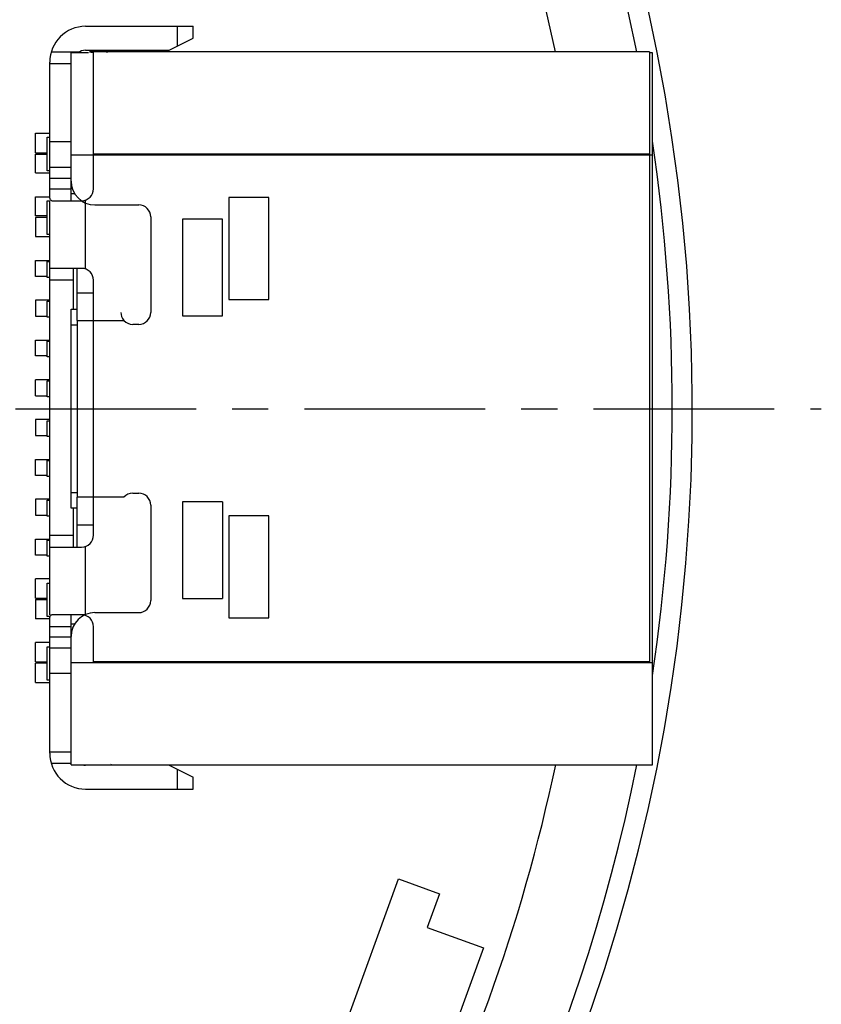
# Model space of a CAD drawing. Header units: millimetres. Extents: x -117 to 182, y -33 to 89.
# Tile 129 of 135: x 158 to 169, y 26 to 39. Entities that reach past the tile are written whole.
import ezdxf

# ---------------------------------------------------------------- set-up
doc = ezdxf.new("R2010")
doc.units = ezdxf.units.MM
doc.header["$LTSCALE"] = 1.21
doc.header["$MEASUREMENT"] = 0
doc.linetypes.add('CENTER', pattern=[0.6, 0.375, -0.075, 0.075, -0.075])
doc.layers.get('0').update_dxf_attribs({"linetype": 'CONTINUOUS'})

msp = doc.modelspace()

# ---------------------------------------------------------------- linework, layer by layer
at = {"color": 7, "linetype": 'Continuous'}
for p, q in [((159.268, 38.477), (160.618, 38.477)), ((160.418, 38.477), (160.418, 38.227)), ((160.618, 38.327), (160.618, 38.477)), ((160.318, 38.177), (160.618, 38.327)), ((158.837, 38.157), (159.193, 38.157)), ((159.085, 36.287), (159.085, 38.144)), ((159.304, 38.144), (159.085, 38.144)), ((159.268, 38.177), (160.318, 38.177)), ((166.348, 38.157), (159.318, 38.157)), ((159.368, 36.437), (159.368, 38.142)), ((160.038, 38.177), (160.038, 38.157)), ((160.188, 38.157), (160.188, 38.177)), ((166.348, 38.157), (166.348, 30.497)), ((166.385, 38.144), (166.348, 38.144)), ((166.385, 29.204), (166.385, 38.144)), ((158.818, 36.437), (158.818, 38.027)), ((159.085, 38.007), (158.818, 38.007)), ((158.639, 36.887), (158.639, 37.137)), ((158.639, 37.137), (158.818, 37.137)), ((158.785, 36.664), (158.785, 37.084)), ((158.785, 37.084), (158.818, 37.084)), ((159.085, 37.027), (158.818, 37.027)), ((158.639, 36.887), (158.785, 36.887)), ((158.639, 36.637), (158.639, 36.872)), ((158.639, 36.872), (158.785, 36.872)), ((159.085, 36.864), (166.385, 36.864)), ((159.368, 36.877), (166.348, 36.877)), ((158.639, 36.637), (158.818, 36.637)), ((158.818, 36.664), (158.785, 36.664)), ((158.818, 36.706), (159.085, 36.706)), ((159.085, 36.566), (158.818, 36.566)), ((158.818, 36.437), (159.085, 36.437)), ((159.133, 36.374), (159.085, 36.374)), ((158.639, 36.097), (158.639, 36.337)), ((158.639, 36.337), (158.818, 36.337)), ((158.785, 35.864), (158.785, 36.284)), ((158.785, 36.284), (158.818, 36.284)), ((158.818, 31.087), (158.818, 36.287)), ((158.843, 36.287), (159.218, 36.287)), ((159.268, 35.429), (159.268, 36.296)), ((159.385, 36.234), (159.935, 36.234)), ((161.068, 36.328), (161.068, 35.047)), ((161.568, 36.328), (161.068, 36.328)), ((161.568, 35.047), (161.568, 36.328)), ((158.785, 36.097), (158.639, 36.097)), ((158.639, 36.077), (158.639, 35.837)), ((158.785, 36.077), (158.639, 36.077)), ((160.085, 36.084), (160.085, 34.884)), ((160.485, 36.056), (160.485, 34.841)), ((160.985, 36.056), (160.485, 36.056)), ((160.985, 34.841), (160.985, 36.056)), ((158.818, 35.864), (158.785, 35.864)), ((158.639, 35.837), (158.818, 35.837)), ((158.639, 35.337), (158.639, 35.537)), ((158.639, 35.537), (158.818, 35.537)), ((158.785, 35.324), (158.785, 35.524)), ((158.785, 35.524), (158.818, 35.524)), ((159.218, 35.437), (158.818, 35.437)), ((159.118, 34.924), (159.118, 35.437)), ((159.16, 35.129), (159.16, 35.437)), ((158.785, 35.337), (158.639, 35.337)), ((158.818, 35.324), (158.785, 35.324)), ((159.118, 35.287), (158.818, 35.287)), ((159.368, 32.087), (159.368, 35.287)), ((159.16, 34.784), (159.16, 35.129)), ((159.16, 35.129), (159.368, 35.129)), ((158.639, 35.037), (158.639, 34.837)), ((158.818, 35.037), (158.639, 35.037)), ((158.785, 34.824), (158.785, 35.024)), ((158.785, 35.024), (158.818, 35.024)), ((161.068, 35.047), (161.568, 35.047)), ((159.085, 32.424), (159.085, 34.924)), ((159.085, 34.924), (159.16, 34.924)), ((158.639, 34.837), (158.785, 34.837)), ((158.818, 34.824), (158.785, 34.824)), ((159.16, 34.784), (159.16, 32.564)), ((159.16, 34.784), (159.748, 34.784)), ((160.485, 34.841), (160.985, 34.841)), ((159.16, 34.724), (159.085, 34.724)), ((159.935, 34.734), (159.86, 34.734)), ((158.639, 34.337), (158.639, 34.537)), ((158.639, 34.537), (158.818, 34.537)), ((158.785, 34.324), (158.785, 34.524)), ((158.785, 34.524), (158.818, 34.524)), ((158.785, 34.337), (158.639, 34.337)), ((158.818, 34.324), (158.785, 34.324)), ((158.639, 33.837), (158.639, 34.037)), ((158.818, 34.037), (158.639, 34.037)), ((158.785, 33.824), (158.785, 34.024)), ((158.785, 34.024), (158.818, 34.024)), ((158.639, 33.837), (158.785, 33.837)), ((158.818, 33.824), (158.785, 33.824)), ((158.639, 33.537), (158.639, 33.337)), ((158.818, 33.537), (158.639, 33.537)), ((158.785, 33.324), (158.785, 33.524)), ((158.785, 33.524), (158.818, 33.524)), ((158.639, 33.337), (158.785, 33.337)), ((158.818, 33.324), (158.785, 33.324)), ((158.639, 32.837), (158.639, 33.037)), ((158.639, 33.037), (158.818, 33.037)), ((158.785, 32.824), (158.785, 33.024)), ((158.785, 33.024), (158.818, 33.024)), ((158.785, 32.837), (158.639, 32.837)), ((158.818, 32.824), (158.785, 32.824)), ((158.639, 32.537), (158.639, 32.337)), ((158.818, 32.537), (158.639, 32.537)), ((158.785, 32.324), (158.785, 32.524)), ((158.785, 32.524), (158.818, 32.524)), ((159.085, 32.624), (159.16, 32.624)), ((159.16, 32.218), (159.16, 32.564)), ((159.748, 32.564), (159.16, 32.564)), ((159.86, 32.614), (159.935, 32.614)), ((159.16, 32.424), (159.085, 32.424)), ((159.118, 31.937), (159.118, 32.424)), ((160.085, 32.464), (160.085, 31.264)), ((160.485, 32.505), (160.485, 31.29)), ((160.985, 32.505), (160.485, 32.505)), ((160.985, 32.505), (160.985, 31.29)), ((158.639, 32.337), (158.785, 32.337)), ((158.818, 32.324), (158.785, 32.324)), ((161.068, 32.328), (161.068, 31.047)), ((161.568, 32.328), (161.068, 32.328)), ((161.568, 31.047), (161.568, 32.328)), ((159.16, 31.937), (159.16, 32.218)), ((159.16, 32.218), (159.368, 32.218)), ((158.639, 31.837), (158.639, 32.037)), ((158.639, 32.037), (158.818, 32.037)), ((158.818, 32.087), (159.118, 32.087)), ((158.785, 31.824), (158.785, 32.024)), ((158.785, 32.024), (158.818, 32.024)), ((158.818, 31.937), (159.218, 31.937)), ((159.268, 31.079), (159.268, 31.946)), ((158.785, 31.837), (158.639, 31.837)), ((158.818, 31.824), (158.785, 31.824)), ((158.639, 31.297), (158.639, 31.537)), ((158.818, 31.537), (158.639, 31.537)), ((158.785, 31.064), (158.785, 31.484)), ((158.785, 31.484), (158.818, 31.484)), ((158.639, 31.297), (158.785, 31.297)), ((160.485, 31.29), (160.985, 31.29)), ((158.639, 31.277), (158.639, 31.037)), ((158.639, 31.277), (158.785, 31.277)), ((158.818, 31.064), (158.785, 31.064)), ((159.218, 31.087), (158.843, 31.087)), ((159.085, 29.204), (159.085, 31.087)), ((159.385, 31.114), (159.935, 31.114)), ((161.068, 31.047), (161.568, 31.047)), ((158.818, 31.037), (158.639, 31.037)), ((158.818, 29.347), (158.818, 30.937)), ((159.085, 30.937), (158.818, 30.937)), ((159.085, 30.974), (159.133, 30.974)), ((159.368, 30.497), (159.368, 30.937)), ((158.818, 30.809), (159.085, 30.809)), ((158.639, 30.497), (158.639, 30.737)), ((158.818, 30.737), (158.639, 30.737)), ((158.785, 30.264), (158.785, 30.684)), ((158.785, 30.684), (158.818, 30.684)), ((159.085, 30.668), (158.818, 30.668)), ((158.639, 30.497), (158.785, 30.497)), ((158.639, 30.237), (158.639, 30.477)), ((158.785, 30.477), (158.639, 30.477)), ((166.385, 30.484), (159.085, 30.484)), ((166.348, 30.497), (159.368, 30.497)), ((159.085, 30.348), (158.818, 30.348)), ((158.639, 30.237), (158.818, 30.237)), ((158.818, 30.264), (158.785, 30.264)), ((158.818, 29.367), (159.085, 29.367)), ((159.085, 29.217), (158.837, 29.217)), ((159.085, 29.204), (166.385, 29.204)), ((160.318, 29.197), (159.268, 29.197)), ((160.038, 29.204), (160.038, 29.197)), ((160.188, 29.197), (160.188, 29.204)), ((160.318, 29.197), (160.618, 29.047)), ((160.418, 29.147), (160.418, 28.897)), ((160.618, 28.897), (160.618, 29.047)), ((159.268, 28.897), (160.618, 28.897)), ((162.444, 25.702), (163.196, 27.769)), ((163.196, 27.769), (163.713, 27.581)), ((163.713, 27.581), (163.559, 27.158)), ((163.559, 27.158), (164.264, 26.902)), ((164.264, 26.902), (163.785, 25.586))]:
    msp.add_line(p, q, dxfattribs=at)
at = {"color": 6, "linetype": 'CENTER', "ltscale": 5}
msp.add_line((118.456, 33.674), (168.506, 33.674), dxfattribs=at)
at = {"color": 7, "linetype": 'Continuous'}
for centre, radius, start, end in [((143.885, 33.674), 23, 284.0554, 256.5021), ((143.885, 33.674), 22.75, 11.3677, 165.3524), ((143.885, 33.674), 21.75, 11.8979, 56.1761), ((159.268, 38.027), 0.45, 90, 180), ((159.268, 38.027), 0.15, 90, 128.6124), ((159.526, 38.307), 0.15, 270, 299.9041), ((143.885, 33.674), 22.75, 351.537, 8.4999), ((159.385, 36.534), 0.3, 180, 270), ((159.218, 36.437), 0.15, 270, 360), ((159.935, 36.084), 0.15, 0, 90), ((159.218, 35.287), 0.15, 360, 90), ((159.862, 34.885), 0.152, 180.3477, 221.5914), ((159.935, 34.884), 0.15, 270, 360), ((159.86, 34.884), 0.15, 221.7701, 270), ((159.86, 32.464), 0.15, 90, 138.1996), ((159.935, 32.464), 0.15, 0, 90), ((159.218, 32.087), 0.15, 270, 360), ((159.935, 31.264), 0.15, 270, 360), ((159.385, 30.814), 0.3, 90, 180), ((159.218, 30.937), 0.15, 360, 90), ((159.268, 29.347), 0.45, 180, 270), ((143.885, 33.674), 22.75, 293.0046, 348.6673), ((159.268, 29.347), 0.15, 253.7403, 270), ((159.526, 29.067), 0.15, 60.0959, 66.6068), ((143.885, 33.674), 21.75, 331.9612, 348.1384), ((143.885, 33.674), 21.75, 192.0131, 315.1663)]:
    msp.add_arc(centre, radius, start, end, dxfattribs=at)
for points, knots in [([(159.316, 38.156), (159.323, 38.155), (159.336, 38.154), (159.351, 38.152), (159.36, 38.149), (159.364, 38.147), (159.367, 38.145), (159.368, 38.143), (159.368, 38.142)], [0, 0, 0, 0, 0.396301, 0.692128, 0.801126, 0.885377, 0.948565, 1, 1, 1, 1]), ([(158.843, 36.287), (158.84, 36.287), (158.833, 36.289), (158.826, 36.299), (158.822, 36.313), (158.819, 36.332), (158.818, 36.354), (158.818, 36.38), (158.818, 36.408), (158.818, 36.428), (158.818, 36.437)], [0, 0, 0, 0, 0.058249, 0.124867, 0.214663, 0.331928, 0.474576, 0.637764, 0.815436, 1, 1, 1, 1]), ([(158.818, 30.937), (158.818, 30.947), (158.818, 30.967), (158.818, 30.995), (158.818, 31.02), (158.819, 31.043), (158.822, 31.062), (158.826, 31.076), (158.833, 31.085), (158.84, 31.087), (158.843, 31.087)], [0, 0, 0, 0, 0.184568, 0.362245, 0.525436, 0.668087, 0.785345, 0.875124, 0.941747, 1, 1, 1, 1])]:
    msp.add_open_spline(points, degree=3, knots=knots, dxfattribs=at)

doc.saveas('drawing.dxf')
